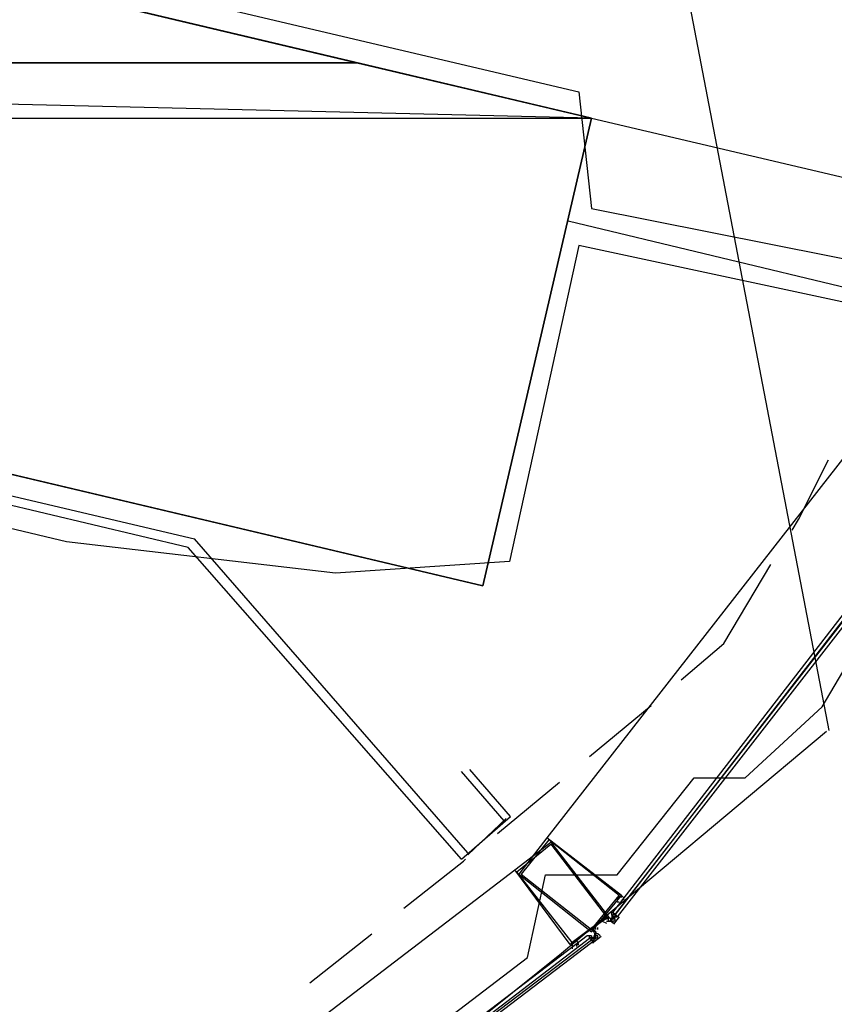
# Model space of a CAD drawing. Header units: feet. Extents: x -79 to 198, y -22 to 181.
# Tile 74 of 203: x 116.27 to 121.36, y 35.35 to 41.5. Entities that reach past the tile are written whole.
import ezdxf

# ---------------------------------------------------------------- set-up
doc = ezdxf.new("R2010")
doc.units = ezdxf.units.FT
for name, color, linetype in [('A-AREA-COMUN', 252, 'CONTINUOUS'), ('A-AREA-UNIDAD', 30, 'CONTINUOUS'), ('A-LINEA', 7, 'CONTINUOUS'), ('A-MURO-CONCRETO', 8, 'CONTINUOUS')]:
    doc.layers.add(name, color=color, linetype=linetype)

msp = doc.modelspace()

# ---------------------------------------------------------------- linework, layer by layer
at = {"layer": 'A-AREA-COMUN'}
msp.add_lwpolyline([(106.16, 44.2489), (119.76, 41.0489), (119.84, 40.32), (122.08, 39.8756), (122.112, 39.6444), (122.48, 39.5556), (123.36, 42.3644), (123.712, 45.6), (123.712, 46.6489), (123.12, 50.24), (122.112, 52.8533)], dxfattribs=at)
at = {"layer": 'A-AREA-UNIDAD'}
msp.add_lwpolyline([(116.88, 33.6889), (119.44, 35.6444), (119.552, 36.16), (120, 36.16), (120.48, 36.7644), (120.8, 36.7644), (121.28, 37.2089), (121.68, 37.8844), (121.68, 38.3289), (122.112, 38.88), (121.84, 39.1644), (121.84, 39.6444), (119.76, 40.0889), (119.328, 38.1156), (118.24, 38.0444), (116.56, 38.24), (105.44, 40.8889)], dxfattribs=at)
at = {"layer": 'A-LINEA'}
for p, q in [((121.3249, 37.0601), (117.1103, 59.0105)), ((103.4533, 41.5378), (117.36, 38.2578)), ((117.32, 38.2044), (103.4933, 41.4844)), ((119.84, 40.8844), (122.0533, 40.3644)), ((119.6933, 40.2444), (121.8, 39.7378)), ((121.84, 39.3111), (119.56, 36.3911)), ((119.0667, 36.2978), (117.36, 38.2578)), ((119.0267, 36.2578), (117.32, 38.2044)), ((119.8267, 36.8978), (120.2133, 37.2178)), ((119.2933, 36.4978), (119.0267, 36.8044)), ((119.2533, 36.4178), (119.64, 36.7378)), ((119.0667, 36.2844), (119.3067, 36.5111)), ((116.4133, 33.9378), (119.36, 36.1911)), ((120.0267, 36.0044), (120.0267, 36.0044)), ((119.96, 35.9244), (119.96, 35.9244)), ((119.9733, 35.9244), (119.9733, 35.9244)), ((119.9733, 35.9244), (119.9733, 35.9244)), ((119.9733, 35.9244), (119.9733, 35.9244)), ((119.9733, 35.9244), (119.9733, 35.9244)), ((119.9733, 35.9111), (119.9867, 35.9111)), ((119.9733, 35.9111), (119.9733, 35.9111)), ((119.9733, 35.9111), (119.9733, 35.9111)), ((119.9733, 35.9111), (119.9733, 35.9111)), ((119.9733, 35.9111), (119.9733, 35.9111)), ((119.9733, 35.9111), (119.9733, 35.9111)), ((119.9733, 35.9111), (119.9733, 35.9111)), ((119.9733, 35.9111), (119.9733, 35.8978)), ((119.9733, 35.9111), (119.9733, 35.9111)), ((119.9733, 35.9111), (119.9733, 35.9111)), ((119.9733, 35.9111), (119.9733, 35.9111)), ((119.9733, 35.9111), (119.9733, 35.9111)), ((119.9867, 35.9111), (119.9867, 35.9111)), ((119.9867, 35.8978), (119.9867, 35.9111)), ((119.9867, 35.9111), (119.9867, 35.9111)), ((119.9867, 35.9111), (119.9867, 35.9111)), ((119.9867, 35.9111), (119.9867, 35.9111)), ((119.9867, 35.9111), (119.9867, 35.9111)), ((119.9867, 35.9111), (119.9867, 35.9111)), ((119.9867, 35.9111), (119.9867, 35.9111)), ((119.9867, 35.9111), (119.9867, 35.9111)), ((119.9867, 35.9111), (119.9867, 35.9111)), ((119.9467, 35.8844), (119.9467, 35.8844)), ((119.9467, 35.8844), (119.9467, 35.8844)), ((119.9467, 35.8844), (119.9467, 35.8844)), ((119.9467, 35.8844), (119.9467, 35.8844)), ((119.9467, 35.8844), (119.9467, 35.8844)), ((119.9467, 35.8844), (119.9467, 35.8844)), ((119.9467, 35.8844), (119.9467, 35.8844)), ((119.9467, 35.8844), (119.9467, 35.8844)), ((119.9467, 35.8844), (119.9467, 35.8844)), ((119.9467, 35.8844), (119.9467, 35.8844)), ((119.9467, 35.8844), (119.9467, 35.8844)), ((119.9467, 35.8711), (119.9467, 35.8711)), ((119.9467, 35.8711), (119.9467, 35.8711)), ((119.9467, 35.8711), (119.9467, 35.8711)), ((119.9467, 35.8711), (119.9467, 35.8711)), ((119.9467, 35.8711), (119.9467, 35.8711)), ((119.9467, 35.8711), (119.9467, 35.8711)), ((119.9467, 35.8711), (119.9467, 35.8711)), ((119.9467, 35.8711), (119.9467, 35.8711)), ((119.9467, 35.8711), (119.9467, 35.8711)), ((119.96, 35.8844), (119.96, 35.8711)), ((119.96, 35.8711), (119.96, 35.8844)), ((119.96, 35.8844), (119.96, 35.8844)), ((119.96, 35.8844), (119.96, 35.8844)), ((119.96, 35.8844), (119.96, 35.8844)), ((119.96, 35.8844), (119.96, 35.8844)), ((119.96, 35.8844), (119.96, 35.8844)), ((119.96, 35.8844), (119.96, 35.8844)), ((119.96, 35.8844), (119.96, 35.8844)), ((119.96, 35.8844), (119.96, 35.8844)), ((119.96, 35.8844), (119.96, 35.8844)), ((119.96, 35.8711), (119.9733, 35.8844)), ((119.96, 35.8844), (119.96, 35.8844)), ((119.96, 35.8844), (119.9733, 35.8844)), ((119.96, 35.8844), (119.96, 35.8844)), ((119.96, 35.8844), (119.96, 35.8844)), ((119.96, 35.8844), (119.96, 35.8844)), ((119.96, 35.8844), (119.96, 35.8844)), ((119.96, 35.8844), (119.96, 35.8844)), ((119.96, 35.8844), (119.96, 35.8844)), ((119.96, 35.8844), (119.96, 35.8844)), ((119.96, 35.8844), (119.96, 35.8844)), ((119.96, 35.8711), (119.96, 35.8711)), ((119.96, 35.8711), (119.96, 35.8711)), ((119.96, 35.8711), (119.96, 35.8711)), ((119.96, 35.8711), (119.96, 35.8711)), ((119.96, 35.8711), (119.96, 35.8711)), ((119.96, 35.8711), (119.96, 35.8711)), ((119.96, 35.8711), (119.96, 35.8711)), ((119.96, 35.8711), (119.96, 35.8711)), ((119.96, 35.8711), (119.96, 35.8711)), ((119.96, 35.8711), (119.96, 35.8711)), ((119.96, 35.8711), (119.96, 35.8711)), ((119.96, 35.8711), (119.96, 35.8711)), ((119.96, 35.8711), (119.96, 35.8711)), ((119.96, 35.8711), (119.9733, 35.8711)), ((119.96, 35.8711), (119.96, 35.8711)), ((119.96, 35.8711), (119.96, 35.8711)), ((119.96, 35.8711), (119.96, 35.8711)), ((119.96, 35.8711), (119.96, 35.8711)), ((119.96, 35.8711), (119.96, 35.8711)), ((119.96, 35.8711), (119.96, 35.8711)), ((119.96, 35.8711), (119.96, 35.8711)), ((119.96, 35.8711), (119.96, 35.8711)), ((119.96, 35.8711), (119.96, 35.8711)), ((119.96, 35.8711), (119.96, 35.8711)), ((119.96, 35.8711), (119.96, 35.8711)), ((119.96, 35.8711), (119.96, 35.8711)), ((119.96, 35.8711), (119.96, 35.8711)), ((119.96, 35.8711), (119.96, 35.8711)), ((119.96, 35.8711), (119.96, 35.8711)), ((119.9733, 35.8978), (119.9733, 35.8978)), ((119.9733, 35.8978), (119.9733, 35.8844)), ((119.9733, 35.8978), (119.9733, 35.8978)), ((119.9733, 35.8978), (119.9733, 35.8978)), ((119.9733, 35.8978), (119.9733, 35.8978)), ((119.9733, 35.8978), (119.9733, 35.8978)), ((119.9733, 35.8978), (119.9733, 35.8978)), ((119.9733, 35.8978), (119.9733, 35.8978)), ((119.9867, 35.8978), (119.9733, 35.8978)), ((119.9733, 35.8978), (119.9733, 35.8978)), ((119.9733, 35.8978), (119.9733, 35.8978)), ((119.9733, 35.8978), (119.9733, 35.8978)), ((119.9733, 35.8978), (119.9867, 35.8978)), ((119.9733, 35.8978), (119.9733, 35.8978)), ((119.9733, 35.8978), (119.9733, 35.8978)), ((119.9733, 35.8978), (119.9733, 35.8978)), ((119.9733, 35.8844), (119.9867, 35.8978)), ((119.9733, 35.8844), (119.9733, 35.8978)), ((119.9733, 35.8978), (119.9733, 35.8978)), ((119.9733, 35.8844), (119.9733, 35.8978)), ((119.9733, 35.8978), (119.9733, 35.8978)), ((119.9733, 35.8978), (119.9733, 35.8978)), ((119.9733, 35.8978), (119.9733, 35.8978)), ((119.9867, 35.8978), (119.9733, 35.8978)), ((119.9867, 35.8978), (119.9733, 35.8978)), ((119.9733, 35.8978), (119.9733, 35.8978)), ((119.9733, 35.8978), (119.9733, 35.8978)), ((119.9733, 35.8978), (119.9733, 35.8978)), ((119.9733, 35.8844), (119.9733, 35.8844)), ((119.9733, 35.8844), (119.9733, 35.8844)), ((119.9733, 35.8844), (119.9867, 35.8844)), ((119.9733, 35.8844), (119.9867, 35.8844)), ((119.9733, 35.8844), (119.9867, 35.8844)), ((119.9733, 35.8844), (119.9733, 35.8844)), ((119.9733, 35.8844), (119.9733, 35.8844)), ((119.9733, 35.8844), (119.9733, 35.8844)), ((119.9733, 35.8844), (119.9733, 35.8844)), ((119.9733, 35.8844), (119.9733, 35.8844)), ((119.9733, 35.8844), (119.9733, 35.8844)), ((119.9733, 35.8844), (119.9733, 35.8844)), ((119.9733, 35.8844), (119.9733, 35.8844)), ((119.9733, 35.8844), (119.9733, 35.8844)), ((119.9733, 35.8844), (119.9733, 35.8844)), ((119.9733, 35.8844), (119.9733, 35.8844)), ((119.9733, 35.8844), (119.9733, 35.8844)), ((119.9733, 35.8844), (119.9733, 35.8844)), ((119.9733, 35.8844), (119.9733, 35.8844)), ((119.9733, 35.8844), (119.9733, 35.8844)), ((119.9733, 35.8844), (119.9733, 35.8844)), ((119.9733, 35.8711), (119.9733, 35.8711)), ((119.9733, 35.8711), (119.9733, 35.8711)), ((119.9733, 35.8711), (119.9733, 35.8711)), ((119.9733, 35.8711), (119.9733, 35.8711)), ((119.9733, 35.8711), (119.9733, 35.8711)), ((119.9733, 35.8711), (119.9733, 35.8711)), ((119.9733, 35.8711), (119.9733, 35.8711)), ((119.9733, 35.8711), (119.9733, 35.8711)), ((119.9733, 35.8711), (119.9733, 35.8711)), ((119.9733, 35.8711), (119.9733, 35.8711)), ((119.9733, 35.8711), (119.9733, 35.8711)), ((119.9733, 35.8711), (119.9733, 35.8711)), ((119.9733, 35.8711), (119.9733, 35.8711)), ((119.9733, 35.8711), (119.9733, 35.8711)), ((119.9733, 35.8711), (119.9733, 35.8578)), ((119.9733, 35.8711), (119.9733, 35.8711)), ((119.9733, 35.8711), (119.9733, 35.8711)), ((119.9733, 35.8711), (119.9733, 35.8578)), ((119.9733, 35.8711), (119.9733, 35.8711)), ((119.9867, 35.8711), (119.9733, 35.8711)), ((119.9733, 35.8711), (119.9733, 35.8711)), ((119.9733, 35.8711), (119.9733, 35.8711)), ((119.9867, 35.8711), (119.9733, 35.8711)), ((119.9733, 35.8711), (119.9733, 35.8711)), ((119.9733, 35.8711), (119.9733, 35.8711)), ((119.9733, 35.8711), (119.9733, 35.8711)), ((119.9733, 35.8711), (119.9733, 35.8711)), ((119.9733, 35.8711), (119.9733, 35.8711)), ((119.9733, 35.8711), (119.9733, 35.8711)), ((119.9733, 35.8711), (119.9733, 35.8711)), ((119.9733, 35.8711), (119.9733, 35.8711)), ((119.9733, 35.8711), (119.9733, 35.8711)), ((119.9733, 35.8711), (119.9733, 35.8711)), ((119.9733, 35.8711), (119.9733, 35.8711)), ((119.9733, 35.8711), (119.9733, 35.8711)), ((119.9733, 35.8711), (119.9733, 35.8711)), ((119.9733, 35.8578), (119.9733, 35.8578)), ((119.9733, 35.8578), (119.9733, 35.8578)), ((119.9733, 35.8578), (119.9733, 35.8578)), ((119.9733, 35.8578), (119.9733, 35.8578)), ((119.9733, 35.8578), (119.9733, 35.8578)), ((119.9733, 35.8578), (119.9733, 35.8578)), ((119.9733, 35.8578), (119.9733, 35.8578)), ((119.9733, 35.8578), (119.9733, 35.8578)), ((120.0133, 35.8975), (119.9777, 35.8517)), ((119.9867, 35.8978), (119.9867, 35.8978)), ((119.9867, 35.8978), (119.9867, 35.8978)), ((119.9867, 35.8978), (120, 35.8978)), ((119.9867, 35.8978), (119.9867, 35.8978)), ((119.9867, 35.8978), (119.9867, 35.8978)), ((119.9867, 35.8978), (119.9867, 35.8978)), ((119.9867, 35.8978), (119.9867, 35.8978)), ((119.9867, 35.8978), (119.9867, 35.8978)), ((119.9867, 35.8978), (119.9867, 35.8978)), ((119.9867, 35.8978), (119.9867, 35.8978)), ((119.9867, 35.8978), (119.9867, 35.8978)), ((119.9867, 35.8978), (119.9867, 35.8978)), ((119.9867, 35.8978), (120, 35.8978)), ((119.9867, 35.8978), (119.9867, 35.8978)), ((119.9867, 35.8978), (119.9867, 35.8978)), ((119.9867, 35.8978), (119.9867, 35.8978)), ((119.9867, 35.8978), (119.9867, 35.8978)), ((119.9867, 35.8978), (119.9867, 35.8978)), ((119.9867, 35.8978), (119.9867, 35.8978)), ((119.9867, 35.8978), (119.9867, 35.8978)), ((119.9867, 35.8978), (119.9867, 35.8978)), ((119.9867, 35.8978), (119.9867, 35.8978)), ((119.9867, 35.8978), (119.9867, 35.8978)), ((119.9867, 35.8978), (119.9867, 35.8978)), ((119.9867, 35.8978), (119.9867, 35.8978)), ((119.9867, 35.8978), (119.9867, 35.8978)), ((119.9867, 35.8978), (119.9867, 35.8978)), ((119.9867, 35.8978), (119.9867, 35.8978)), ((119.9867, 35.8978), (119.9867, 35.8978)), ((119.9867, 35.8844), (119.9867, 35.8844)), ((119.9867, 35.8844), (119.9867, 35.8844)), ((119.9867, 35.8844), (119.9867, 35.8844)), ((119.9867, 35.8844), (119.9867, 35.8844)), ((119.9867, 35.8844), (119.9867, 35.8844)), ((119.9867, 35.8844), (119.9867, 35.8844)), ((119.9867, 35.8844), (119.9867, 35.8844)), ((119.9867, 35.8844), (119.9867, 35.8844)), ((119.9867, 35.8844), (119.9867, 35.8844)), ((119.9867, 35.8844), (119.9867, 35.8844)), ((119.9867, 35.8844), (119.9867, 35.8844)), ((119.9867, 35.8844), (119.9867, 35.8844)), ((119.9867, 35.8844), (119.9867, 35.8844)), ((119.9867, 35.8844), (119.9867, 35.8844)), ((119.9867, 35.8711), (119.9867, 35.8844)), ((119.9867, 35.8844), (119.9867, 35.8844)), ((119.9867, 35.8844), (119.9867, 35.8844)), ((119.9867, 35.8844), (119.9867, 35.8844)), ((119.9867, 35.8844), (119.9867, 35.8844)), ((119.9867, 35.8844), (119.9867, 35.8844)), ((119.9867, 35.8711), (119.9867, 35.8711)), ((119.9867, 35.8711), (119.9867, 35.8711)), ((120, 35.8978), (120, 35.8978)), ((120, 35.8978), (120, 35.8978)), ((120, 35.8978), (120, 35.8978)), ((120, 35.8978), (120, 35.8978)), ((120, 35.8978), (120, 35.8978)), ((120, 35.8978), (120, 35.8978)), ((120, 35.8978), (120, 35.8978)), ((120, 35.8978), (120, 35.8978)), ((120, 35.8978), (120, 35.8978)), ((120, 35.8978), (120, 35.8978)), ((120, 35.8978), (120, 35.8978)), ((120, 35.8978), (120, 35.8978)), ((120, 35.8978), (120, 35.8978)), ((120, 35.8978), (120, 35.8978)), ((120, 35.8978), (120, 35.8978)), ((120, 35.8978), (120, 35.8978)), ((120, 35.8978), (120, 35.8978)), ((120, 35.8978), (120, 35.8978)), ((120, 35.8978), (120, 35.8978)), ((118.08, 35.4844), (118.4667, 35.7911)), ((119.8667, 35.8178), (119.8667, 35.8311)), ((119.8667, 35.8044), (119.8667, 35.8044)), ((119.8667, 35.8044), (119.8667, 35.8044)), ((119.8667, 35.8044), (119.8667, 35.8044)), ((119.8667, 35.8044), (119.8667, 35.8044)), ((119.8667, 35.8044), (119.8667, 35.8044)), ((119.8667, 35.8044), (119.8667, 35.8044)), ((119.8667, 35.8044), (119.8667, 35.7911)), ((119.8667, 35.8044), (119.8667, 35.8044)), ((119.8667, 35.8044), (119.8667, 35.8044)), ((119.8667, 35.8044), (119.8667, 35.7911)), ((119.8667, 35.8044), (119.8667, 35.8044)), ((119.8667, 35.8044), (119.8667, 35.8044)), ((119.8667, 35.8044), (119.8667, 35.8044)), ((119.8667, 35.7911), (119.8667, 35.7911)), ((119.8667, 35.7911), (119.8667, 35.7911)), ((119.88, 35.7911), (119.8667, 35.7911)), ((119.8667, 35.7911), (119.8667, 35.7911)), ((119.8667, 35.7911), (119.8667, 35.7911)), ((119.8667, 35.7911), (119.8667, 35.7911)), ((119.8667, 35.7911), (119.8667, 35.7911)), ((119.8667, 35.7911), (119.8667, 35.7911)), ((119.8667, 35.7911), (119.8667, 35.7911)), ((119.8667, 35.7911), (119.8667, 35.7911)), ((119.8667, 35.7911), (119.8667, 35.7911)), ((119.8667, 35.7911), (119.8667, 35.7911)), ((119.8667, 35.7911), (119.8667, 35.7911)), ((119.8667, 35.7911), (119.8667, 35.7911)), ((119.8667, 35.7911), (119.8667, 35.7911)), ((119.8667, 35.7911), (119.8667, 35.7911)), ((119.8667, 35.7911), (119.8667, 35.7911)), ((119.8667, 35.7911), (119.8667, 35.7911)), ((119.8667, 35.7911), (119.8667, 35.7911)), ((119.8667, 35.7911), (119.8667, 35.7911)), ((119.8667, 35.7911), (119.8667, 35.7911)), ((119.8667, 35.7778), (119.8667, 35.7911)), ((119.8667, 35.7778), (119.8667, 35.7911)), ((119.88, 35.7911), (119.8667, 35.7911)), ((119.88, 35.8044), (119.88, 35.8044)), ((119.88, 35.7911), (119.88, 35.7911)), ((119.88, 35.7911), (119.88, 35.7911)), ((119.88, 35.7911), (119.88, 35.7911)), ((119.88, 35.7911), (119.88, 35.7911)), ((119.88, 35.7911), (119.88, 35.7911)), ((119.88, 35.7911), (119.88, 35.7911)), ((119.88, 35.7911), (119.88, 35.7911)), ((119.88, 35.7911), (119.88, 35.7911)), ((119.88, 35.7911), (119.88, 35.7911)), ((119.88, 35.7911), (119.88, 35.7911)), ((119.88, 35.7911), (119.88, 35.7911)), ((119.88, 35.7911), (119.88, 35.7911)), ((119.88, 35.7911), (119.88, 35.7911)), ((119.88, 35.7911), (119.88, 35.7911)), ((119.88, 35.7911), (119.88, 35.7911)), ((119.88, 35.7911), (119.88, 35.7911)), ((119.8267, 35.7778), (119.8267, 35.7778)), ((119.8267, 35.7778), (119.8267, 35.7778)), ((119.8267, 35.7778), (119.8267, 35.7778)), ((119.8267, 35.7778), (119.8267, 35.7778)), ((119.8267, 35.7778), (119.8267, 35.7778)), ((119.8267, 35.7778), (119.8267, 35.7778)), ((119.84, 35.7778), (119.8267, 35.7778)), ((119.84, 35.7778), (119.8267, 35.7778)), ((119.8267, 35.7778), (119.8267, 35.7778)), ((119.8267, 35.7778), (119.8267, 35.7778)), ((119.8267, 35.7778), (119.8267, 35.7778)), ((119.8267, 35.7644), (119.8267, 35.7644)), ((119.8267, 35.7644), (119.8267, 35.7644)), ((119.8267, 35.7644), (119.8267, 35.7644)), ((119.8267, 35.7644), (119.8267, 35.7644)), ((119.8267, 35.7644), (119.8267, 35.7644)), ((119.8267, 35.7644), (119.8267, 35.7644)), ((119.84, 35.7778), (119.84, 35.7644)), ((119.84, 35.7778), (119.84, 35.7778)), ((119.84, 35.7778), (119.84, 35.7644)), ((119.84, 35.7644), (119.84, 35.7644)), ((119.84, 35.7644), (119.84, 35.7644)), ((119.8533, 35.7644), (119.84, 35.7644)), ((119.84, 35.7644), (119.84, 35.7511)), ((119.84, 35.7644), (119.84, 35.7644)), ((119.84, 35.7644), (119.84, 35.7644)), ((119.84, 35.7644), (119.84, 35.7644)), ((119.84, 35.7644), (119.84, 35.7644)), ((119.84, 35.7644), (119.84, 35.7644)), ((119.8533, 35.7644), (119.84, 35.7644)), ((119.8533, 35.7644), (119.84, 35.7644)), ((119.84, 35.7644), (119.84, 35.7511)), ((119.8533, 35.7644), (119.84, 35.7644)), ((119.84, 35.7644), (119.84, 35.7644)), ((119.84, 35.7644), (119.84, 35.7644)), ((119.84, 35.7644), (119.84, 35.7644)), ((119.84, 35.7644), (119.84, 35.7644)), ((119.84, 35.7644), (119.84, 35.7644)), ((119.84, 35.7644), (119.84, 35.7644)), ((119.84, 35.7644), (119.84, 35.7644)), ((119.84, 35.7644), (119.84, 35.7644)), ((119.84, 35.7644), (119.84, 35.7644)), ((119.84, 35.7644), (119.84, 35.7644)), ((119.84, 35.7511), (119.84, 35.7511)), ((119.84, 35.7511), (119.84, 35.7511)), ((119.84, 35.7511), (119.84, 35.7511)), ((119.84, 35.7511), (119.84, 35.7511)), ((119.84, 35.7511), (119.84, 35.7511)), ((119.84, 35.7511), (119.84, 35.7511)), ((119.84, 35.7511), (119.84, 35.7511)), ((119.84, 35.7511), (119.84, 35.7511)), ((119.84, 35.7511), (119.84, 35.7511)), ((119.84, 35.7511), (119.84, 35.7511)), ((119.84, 35.7511), (119.84, 35.7511)), ((119.84, 35.7511), (119.84, 35.7511)), ((119.84, 35.7511), (119.84, 35.7511)), ((119.8533, 35.7778), (119.8667, 35.7778)), ((119.8533, 35.7778), (119.8533, 35.7778)), ((119.8533, 35.7778), (119.8533, 35.7778)), ((119.8533, 35.7778), (119.8533, 35.7778)), ((119.8533, 35.7778), (119.8533, 35.7778)), ((119.8533, 35.7778), (119.8533, 35.7778)), ((119.8533, 35.7778), (119.8533, 35.7778)), ((119.8533, 35.7778), (119.8533, 35.7778)), ((119.8533, 35.7778), (119.8533, 35.7644)), ((119.8533, 35.7778), (119.8533, 35.7778)), ((119.8533, 35.7778), (119.8533, 35.7778)), ((119.8533, 35.7778), (119.8533, 35.7778)), ((119.8533, 35.7778), (119.8667, 35.7778)), ((119.8533, 35.7778), (119.8667, 35.7778)), ((119.8533, 35.7778), (119.8533, 35.7778)), ((119.8533, 35.7778), (119.8667, 35.7778)), ((119.8533, 35.7778), (119.8667, 35.7778)), ((119.8533, 35.7778), (119.8533, 35.7778)), ((119.8533, 35.7644), (119.8533, 35.7644)), ((119.8533, 35.7644), (119.8533, 35.7644)), ((119.8533, 35.7644), (119.8533, 35.7511)), ((119.8533, 35.7644), (119.8533, 35.7644)), ((119.8533, 35.7644), (119.8533, 35.7644)), ((119.8533, 35.7644), (119.8533, 35.7644)), ((119.8533, 35.7644), (119.8533, 35.7644)), ((119.8533, 35.7644), (119.8533, 35.7644)), ((119.8533, 35.7644), (119.8533, 35.7644)), ((119.8533, 35.7644), (119.8533, 35.7644)), ((119.8533, 35.7644), (119.8533, 35.7644)), ((119.8533, 35.7644), (119.8533, 35.7644)), ((119.8533, 35.7644), (119.8533, 35.7644)), ((119.8533, 35.7644), (119.8533, 35.7644)), ((119.8533, 35.7644), (119.8533, 35.7644)), ((119.8533, 35.7644), (119.8533, 35.7644)), ((119.8667, 35.7644), (119.8533, 35.7644)), ((119.8533, 35.7644), (119.8533, 35.7644)), ((119.8533, 35.7644), (119.8533, 35.7644)), ((119.8533, 35.7644), (119.8533, 35.7644)), ((119.8533, 35.7644), (119.8533, 35.7644)), ((119.8667, 35.7644), (119.8533, 35.7644)), ((119.8533, 35.7644), (119.8533, 35.7644)), ((119.8533, 35.7644), (119.8533, 35.7644)), ((119.8533, 35.7644), (119.8533, 35.7644)), ((119.8533, 35.7644), (119.8533, 35.7644)), ((119.8533, 35.7644), (119.8533, 35.7644)), ((119.8533, 35.7644), (119.8533, 35.7644)), ((119.8533, 35.7644), (119.8667, 35.7644)), ((119.8533, 35.7511), (119.8533, 35.7511)), ((119.8533, 35.7511), (119.8533, 35.7511)), ((119.8533, 35.7511), (119.8533, 35.7511)), ((119.8533, 35.7511), (119.8533, 35.7511)), ((119.8533, 35.7511), (119.8533, 35.7511)), ((119.8533, 35.7511), (119.8533, 35.7511)), ((119.8533, 35.7511), (119.8533, 35.7511)), ((119.8667, 35.7511), (119.8533, 35.7511)), ((119.8533, 35.7511), (119.8533, 35.7511)), ((119.8533, 35.7511), (119.8533, 35.7511)), ((119.8533, 35.7511), (119.8533, 35.7511)), ((119.8533, 35.7511), (119.8533, 35.7511)), ((119.8533, 35.7511), (119.8533, 35.7511)), ((119.8533, 35.7511), (119.8533, 35.7511)), ((119.8533, 35.7511), (119.8533, 35.7511)), ((119.8533, 35.7378), (119.8533, 35.7378)), ((119.8533, 35.7378), (119.8533, 35.7378)), ((119.8533, 35.7378), (119.8533, 35.7378)), ((119.9002, 35.7737), (119.8541, 35.7385)), ((119.8667, 35.7778), (119.8667, 35.7778)), ((119.8667, 35.7778), (119.8667, 35.7778)), ((119.8667, 35.7778), (119.8667, 35.7778)), ((119.8667, 35.7778), (119.8667, 35.7778)), ((119.8667, 35.7778), (119.8667, 35.7778)), ((119.8667, 35.7778), (119.8667, 35.7778)), ((119.8667, 35.7778), (119.8667, 35.7778)), ((119.8667, 35.7778), (119.8667, 35.7778)), ((119.8667, 35.7778), (119.8667, 35.7778)), ((119.8667, 35.7778), (119.8667, 35.7778)), ((119.8667, 35.7778), (119.8667, 35.7778)), ((119.8667, 35.7778), (119.8667, 35.7778)), ((119.8667, 35.7778), (119.8667, 35.7778)), ((119.8667, 35.7778), (119.8667, 35.7778)), ((119.8667, 35.7778), (119.8667, 35.7778)), ((119.8667, 35.7778), (119.8667, 35.7778)), ((119.88, 35.7778), (119.8667, 35.7778)), ((119.88, 35.7778), (119.8667, 35.7778)), ((119.8667, 35.7644), (119.8667, 35.7778)), ((119.8667, 35.7644), (119.8667, 35.7778)), ((119.8667, 35.7644), (119.8667, 35.7644)), ((119.8667, 35.7644), (119.8667, 35.7644)), ((119.8667, 35.7644), (119.8667, 35.7644)), ((119.8667, 35.7644), (119.8667, 35.7644)), ((119.8667, 35.7644), (119.8667, 35.7644)), ((119.8667, 35.7644), (119.8667, 35.7644)), ((119.88, 35.7644), (119.8667, 35.7644)), ((119.8667, 35.7644), (119.8667, 35.7644)), ((119.8667, 35.7644), (119.8667, 35.7644)), ((119.8667, 35.7644), (119.8667, 35.7644)), ((119.8667, 35.7644), (119.8667, 35.7644)), ((119.8667, 35.7644), (119.8667, 35.7644)), ((119.8667, 35.7644), (119.8667, 35.7644)), ((119.8667, 35.7644), (119.8667, 35.7644)), ((119.8667, 35.7644), (119.8667, 35.7644)), ((119.8667, 35.7644), (119.8667, 35.7644)), ((119.8667, 35.7644), (119.8667, 35.7644)), ((119.8667, 35.7644), (119.8667, 35.7644)), ((119.8667, 35.7644), (119.8667, 35.7644)), ((119.8667, 35.7644), (119.8667, 35.7644)), ((119.8667, 35.7644), (119.8667, 35.7644)), ((119.8667, 35.7644), (119.8667, 35.7644)), ((119.8667, 35.7644), (119.8667, 35.7644)), ((119.8667, 35.7644), (119.8667, 35.7644)), ((119.8667, 35.7644), (119.8667, 35.7644)), ((119.8667, 35.7644), (119.8667, 35.7644)), ((119.8667, 35.7644), (119.8667, 35.7644)), ((119.8667, 35.7644), (119.8667, 35.7644)), ((119.8667, 35.7644), (119.8667, 35.7644)), ((119.8667, 35.7644), (119.8667, 35.7644)), ((119.8667, 35.7644), (119.8667, 35.7644)), ((119.88, 35.7778), (119.88, 35.7778)), ((119.88, 35.7778), (119.88, 35.7778)), ((119.88, 35.7778), (119.88, 35.7778)), ((119.88, 35.7778), (119.88, 35.7778)), ((119.88, 35.7778), (119.88, 35.7778)), ((119.88, 35.7778), (119.88, 35.7778)), ((119.88, 35.7778), (119.88, 35.7778)), ((119.88, 35.7778), (119.88, 35.7778)), ((119.88, 35.7778), (119.88, 35.7778)), ((119.88, 35.7778), (119.88, 35.7778)), ((119.88, 35.7778), (119.88, 35.7778)), ((119.88, 35.7778), (119.88, 35.7778)), ((119.88, 35.7644), (119.88, 35.7778)), ((119.88, 35.7778), (119.88, 35.7778)), ((119.88, 35.7778), (119.88, 35.7778)), ((119.88, 35.7778), (119.88, 35.7778)), ((119.88, 35.7778), (119.88, 35.7778)), ((119.88, 35.7778), (119.88, 35.7778)), ((119.88, 35.7778), (119.88, 35.7778)), ((119.88, 35.7778), (119.88, 35.7778)), ((119.88, 35.7778), (119.88, 35.7778)), ((119.88, 35.7644), (119.88, 35.7644)), ((119.88, 35.7644), (119.88, 35.7644)), ((119.88, 35.7644), (119.88, 35.7644)), ((119.8933, 35.7778), (119.8933, 35.7778)), ((119.8933, 35.7778), (119.8933, 35.7778)), ((119.8933, 35.7778), (119.8933, 35.7778)), ((119.7333, 35.6978), (119.7333, 35.6978)), ((119.7467, 35.7244), (119.7467, 35.7111))]:
    msp.add_line(p, q, dxfattribs=at)
for points in [[(106.04, 44.1511), (105.3467, 41.2311), (119.16, 37.9644), (119.84, 40.8844), (106.04, 44.1511)], [(122.4, 39.0311), (119.9867, 35.9111), (119.9733, 35.9244), (122.3867, 39.0444), (122.4, 39.0444), (122.4, 39.0311)], [(122.4267, 39.0178), (120, 35.8978), (119.9867, 35.9111), (122.4133, 39.0311), (122.4267, 39.0178)], [(121.0933, 38.3111), (121.1333, 38.3778), (121.32, 38.7511)], [(120.4, 37.3778), (120.6667, 37.6044), (120.96, 38.0978)], [(103.4533, 25.1244), (105.36, 26.1111), (107.24, 27.1511), (109.1067, 28.2444), (110.9333, 29.3778), (112.7467, 30.5511), (114.52, 31.7644), (116.2667, 33.0311), (117.9733, 34.3244), (119.6533, 35.6711), (121.3067, 37.0578)], [(119.0267, 36.2578), (119.3333, 36.5244), (119.08, 36.8178)], [(119.36, 36.1911), (119.5867, 36.3644), (119.9467, 35.8978), (119.7067, 35.7244), (119.36, 36.1911)], [(119.3733, 36.1778), (119.5867, 36.3511), (119.9333, 35.8978), (119.72, 35.7378), (119.3733, 36.1778)], [(119.56, 36.3911), (119.3867, 36.1644), (119.84, 35.8044), (120.0267, 36.0311), (119.56, 36.3911)], [(119.5733, 36.3778), (119.4, 36.1644), (119.84, 35.8178), (120.0133, 36.0311), (119.5733, 36.3778)], [(118.6667, 35.9511), (119.04, 36.2444), (119.0533, 36.2578)], [(120, 36.0044), (120, 36.0044), (120.0133, 36.0178), (120.0133, 36.0178), (120.0133, 36.0178), (120.0133, 36.0178), (120, 36.0178), (120, 36.0178)], [(120, 35.9911), (120.0133, 35.9911), (120.0133, 35.9911)], [(120.0133, 36.0311), (120.0133, 36.0311), (120.0133, 36.0311), (120.0133, 36.0311), (120.0133, 36.0178), (120.0133, 36.0178), (120.0133, 36.0178)], [(120.0133, 36.0178), (120.0133, 36.0178), (120.0133, 36.0178), (120.0133, 36.0178), (120.0133, 36.0311)], [(120.0267, 36.0178), (120.0267, 36.0311), (120.0267, 36.0311), (120.04, 36.0178), (120.04, 36.0178), (120.04, 36.0178), (120.04, 36.0044), (120.04, 36.0044)], [(120.0267, 35.9911), (120.0267, 35.9911), (120.0267, 35.9911)], [(119.9411, 35.8886), (119.9688, 35.8917), (119.9665, 35.9195)], [(119.96, 35.9244), (119.9733, 35.9244), (119.9867, 35.9111), (120, 35.8978)], [(119.92, 35.8978), (119.92, 35.8844), (119.92, 35.8844), (119.92, 35.8844), (119.9333, 35.8844), (119.9333, 35.8844), (119.9067, 35.8711), (119.9067, 35.8711), (119.9333, 35.8578), (119.9333, 35.8578), (119.9333, 35.8578), (119.9333, 35.8578)], [(119.9333, 35.8978), (119.9333, 35.8978), (119.9333, 35.8978), (119.9333, 35.8978), (119.9333, 35.8978), (119.9333, 35.8978), (119.9333, 35.8978), (119.9467, 35.8978), (119.9467, 35.8978), (119.96, 35.8844), (119.96, 35.8844), (119.96, 35.8844)], [(119.9733, 35.8578), (119.96, 35.8711), (119.9467, 35.8711), (119.9467, 35.8844), (119.9333, 35.8844)], [(119.9333, 35.8711), (119.9467, 35.8711), (119.9467, 35.8711), (119.96, 35.8711)], [(119.9733, 35.8844), (119.9733, 35.8844), (119.96, 35.8844)], [(119.9733, 35.8844), (119.9733, 35.8978), (119.9867, 35.8978)], [(119.9867, 35.8844), (119.9733, 35.8844), (119.9867, 35.8844)], [(119.8315, 35.7714), (119.8592, 35.7689), (119.8626, 35.7965)], [(119.8667, 35.7778), (119.8533, 35.8044), (119.8533, 35.8044), (119.8533, 35.8044), (119.8533, 35.8044), (119.8533, 35.8178), (119.8533, 35.8044), (119.84, 35.8178), (119.8533, 35.8178), (119.8533, 35.8178), (119.8533, 35.8178), (119.8533, 35.8178), (119.8533, 35.8178), (119.8533, 35.8178), (119.8533, 35.8178)], [(119.8933, 35.7778), (119.88, 35.7911), (119.8667, 35.7911), (119.8667, 35.8044), (119.8533, 35.8178)], [(119.8667, 35.7778), (119.8667, 35.7778), (119.8667, 35.7911)], [(119.8667, 35.7911), (119.8667, 35.7911), (119.8667, 35.7911), (119.8667, 35.7911)], [(119.88, 35.8178), (119.88, 35.8178), (119.88, 35.8178), (119.88, 35.8311), (119.88, 35.8311)], [(119.88, 35.8044), (119.88, 35.8044), (119.88, 35.8044)], [(116.6933, 33.3644), (119.8267, 35.7644), (119.8267, 35.7778), (119.8133, 35.7778), (116.68, 33.3911), (116.68, 33.3778), (116.6933, 33.3644)], [(116.7067, 33.3511), (119.84, 35.7378), (119.8533, 35.7378), (119.84, 35.7511), (116.6933, 33.3644), (116.7067, 33.3511)], [(119.7467, 35.7244), (119.7467, 35.7244), (119.76, 35.7244), (119.76, 35.7244), (119.7467, 35.7511), (119.7467, 35.7511), (119.7333, 35.7378), (119.7333, 35.7378), (119.7333, 35.7378), (119.7333, 35.7378), (119.7333, 35.7378), (119.72, 35.7378), (119.72, 35.7378), (119.72, 35.7378), (119.72, 35.7244), (119.72, 35.7378), (119.72, 35.7244), (119.72, 35.7244), (119.72, 35.7244), (119.72, 35.7244), (119.72, 35.6978), (119.72, 35.6978)], [(119.72, 35.7244), (119.72, 35.7378), (119.72, 35.7378), (119.72, 35.7378), (119.7333, 35.7378)], [(119.8267, 35.7778), (119.8267, 35.7644), (119.84, 35.7511), (119.8533, 35.7511), (119.84, 35.7378)], [(119.84, 35.7778), (119.84, 35.7644), (119.8533, 35.7644)], [(119.84, 35.7511), (119.84, 35.7644), (119.84, 35.7511)], [(119.8533, 35.7511), (119.84, 35.7511), (119.8533, 35.7511)], [(119.8533, 35.7511), (119.84, 35.7511), (119.8533, 35.7511)], [(119.8667, 35.7778), (119.8533, 35.7778), (119.8533, 35.7644)], [(119.88, 35.7778), (119.88, 35.7778), (119.8667, 35.7778), (119.8667, 35.7778)], [(119.7333, 35.7111), (119.7333, 35.7111), (119.7333, 35.7111)]]:
    msp.add_lwpolyline(points, dxfattribs=at)
for points in [[(119.9333, 35.8844), (119.9333, 35.8844), (119.9333, 35.8978), (119.9333, 35.8978)], [(119.8533, 35.8178), (119.8533, 35.8178), (119.8533, 35.8178), (119.8533, 35.8178)]]:
    msp.add_lwpolyline(points, close=True, dxfattribs=at)
at = {"layer": 'A-MURO-CONCRETO'}
for points in [[(106.04, 44.1511), (118.3733, 41.2311), (105.3467, 41.2311), (106.04, 44.1511), (106.04, 44.1511)], [(105.3467, 41.2311), (106.8133, 40.8844), (119.84, 40.8844), (105.3467, 41.2311)], [(105.3467, 41.2311), (118.3733, 41.2311), (119.84, 40.8844), (105.3467, 41.2311), (105.3467, 41.2311)], [(106.8133, 40.8844), (119.84, 40.8844), (119.16, 37.9644), (106.8133, 40.8844), (106.8133, 40.8844)]]:
    msp.add_lwpolyline(points, dxfattribs=at)

doc.saveas('drawing.dxf')
